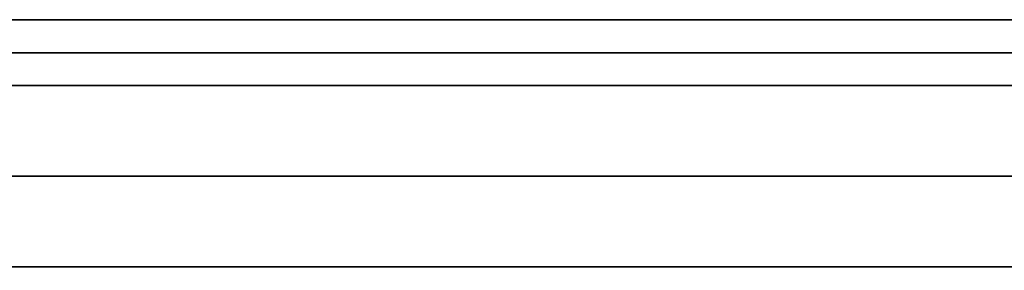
# Model space of a CAD drawing. Header units: millimetres. Extents: x -448 to 1378, y -985 to 990.
# Tile 103 of 117: x 824 to 884, y 595 to 610. Entities that reach past the tile are written whole.
import ezdxf

# ---------------------------------------------------------------- set-up
doc = ezdxf.new("R2010")
doc.units = ezdxf.units.MM
doc.header["$MEASUREMENT"] = 0
doc.layers.add('IGES level 46', color=255, linetype='Continuous')

msp = doc.modelspace()

# ---------------------------------------------------------------- linework, layer by layer
at = {"layer": 'IGES level 46'}
for points in [[(-420, 610, -37), (465, 610, -37), (1350, 610, -37)], [(1350, 610, -397), (465, 610, -397), (-420, 610, -397)], [(-420, 610, -37), (465, 610, -37), (1350, 610, -37)], [(1350, 610, -397), (465, 610, -397), (-420, 610, -397)], [(-420, 610, -217), (465, 610, -217), (1350, 610, -217)], [(1350, 608, -37), (465, 608, -37), (-420, 608, -37)], [(-420, 608, -397), (465, 608, -397), (1350, 608, -397)], [(1350, 606, -37), (465, 606, -37), (-420, 606, -37)], [(-420, 606, -397), (465, 606, -397), (1350, 606, -397)], [(1340.474, 600.5, -387.474), (465, 600.5, -387.474), (-410.474, 600.5, -387.474)], [(-410.474, 600.5, -46.526), (465, 600.5, -46.526), (1340.474, 600.5, -46.526)], [(-400.947, 595, -56.053), (465, 595, -56.053), (1330.947, 595, -56.053)], [(1330.947, 595, -377.947), (465, 595, -377.947), (-400.947, 595, -377.947)], [(-400.947, 595, -217), (465, 595, -217), (1330.947, 595, -217)]]:
    msp.add_open_spline(points, degree=2, dxfattribs=at)
for points in [[(1350, 606, -397), (465, 606, -397), (-420, 606, -397), (-410.474, 600.5, -387.474), (-400.947, 595, -377.947), (465, 595, -377.947), (1330.947, 595, -377.947), (1340.474, 600.5, -387.474), (1350, 606, -397)], [(-420, 606, -37), (465, 606, -37), (1350, 606, -37), (1340.474, 600.5, -46.526), (1330.947, 595, -56.053), (465, 595, -56.053), (-400.947, 595, -56.053), (-410.474, 600.5, -46.526), (-420, 606, -37)]]:
    msp.add_open_spline(points, degree=2, knots=[0, 0, 0, 1, 1, 2, 2, 3, 3, 4, 4, 4], dxfattribs=at)

doc.saveas('drawing.dxf')
